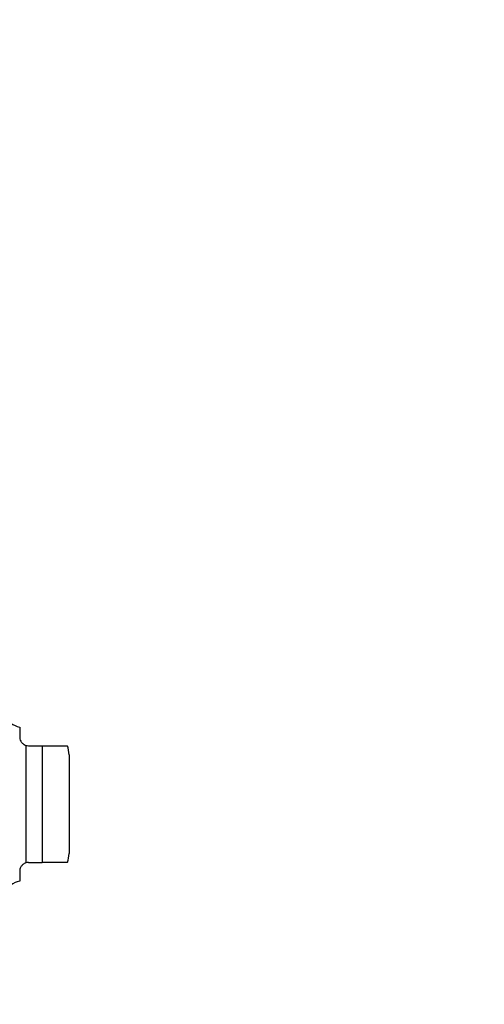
# Model space of a CAD drawing. Header units: inches. Extents: x 0.2 to 10.8, y 0.2 to 8.2.
# Tile 51 of 123: x 2.062 to 2.232, y 5.103 to 5.463. Entities that reach past the tile are written whole.
import ezdxf

# ---------------------------------------------------------------- set-up
doc = ezdxf.new("R2010")
doc.units = ezdxf.units.IN
doc.header["$MEASUREMENT"] = 0
doc.linetypes.add('HIDDEN', pattern=[0.07500000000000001, 0.05, -0.025])
doc.layers.add('DIMENSIONS', color=140, linetype='Continuous')
doc.styles.add('SLDTEXTSTYLE0', font='TXT', dxfattribs={"width": 0.7})
doc.dimstyles.new('SLDDIMSTYLE1', dxfattribs={"dimtxt": 0.0849609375, "dimasz": 0.13, "dimexe": 0, "dimexo": 0.0625, "dimgap": 0.021240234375, "dimtad": 0, "dimtih": 1, "dimtoh": 1, "dimlfac": 12, "dimrnd": 1e-09, "dimzin": 12, "dimdsep": 46, "dimtxsty": 'SLDTEXTSTYLE0', "dimsah": 1, "dimcen": 0.09, "dimadec": 0, "dimazin": 3, "dimtfac": 1, "dimtmove": 0, "dimatfit": 0, "dimfxl": 0, "dimfrac": 2, "dimtolj": 1, "dimtzin": 12, "dimarcsym": 0})
doc.dimstyles.new('SLDDIMSTYLE3', dxfattribs={"dimtxt": 0.0849609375, "dimasz": 0.13, "dimexe": 0, "dimexo": 0.0625, "dimgap": 0.021240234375, "dimtad": 0, "dimtih": 1, "dimtoh": 1, "dimlfac": 12, "dimrnd": 1e-09, "dimzin": 4, "dimdsep": 46, "dimtxsty": 'SLDTEXTSTYLE0', "dimsah": 1, "dimcen": 0.09, "dimadec": 0, "dimazin": 1, "dimtfac": 1, "dimtmove": 0, "dimatfit": 0, "dimfxl": 0, "dimfrac": 2, "dimtolj": 1, "dimtzin": 12, "dimarcsym": 0})

# ---------------------------------------------------------------- blocks, each defined once
blk = doc.blocks.new('_D_10')
at = {"layer": 'DIMENSIONS'}
for p, q in [((1.815014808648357, 5.103597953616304), (1.815014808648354, 5.917304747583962)), ((1.966848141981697, 5.383170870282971), (1.966848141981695, 5.917304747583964)), ((0.7802461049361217, 5.792304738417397), (0.7517160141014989, 5.792304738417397)), ((0.7517160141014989, 5.792304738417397), (0.7517160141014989, 5.657273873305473)), ((1.032715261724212, 5.792304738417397), (1.061245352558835, 5.792304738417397)), ((1.061245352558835, 5.792304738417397), (1.061245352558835, 5.657273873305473)), ((1.815014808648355, 5.792304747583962), (1.147848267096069, 5.792304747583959)), ((1.966848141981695, 5.792304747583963), (2.216848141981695, 5.792304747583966)), ((0.7517160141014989, 5.657273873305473), (0.7802461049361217, 5.657273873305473)), ((1.061245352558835, 5.657273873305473), (1.032715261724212, 5.657273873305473))]:
    blk.add_line(p, q, dxfattribs=at)
for points in [[(1.815014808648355, 5.792304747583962), (1.685014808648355, 5.812304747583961), (1.685014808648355, 5.772304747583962)], [(1.966848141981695, 5.792304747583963), (2.096848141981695, 5.772304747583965), (2.096848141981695, 5.812304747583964)]]:
    blk.add_solid(points, dxfattribs=at)
at = {"layer": 'DIMENSIONS', "char_height": 0.08333333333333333, "attachment_point": 1, "style": 'SLDTEXTSTYLE0'}
for s, insert in [('1.82', (0.7802461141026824, 5.918747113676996)), ('46.3', (0.7802461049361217, 5.764696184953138))]:
    blk.add_mtext(s, dxfattribs=dict(at, insert=insert))
blk = doc.blocks.new('_D_11')
at = {"layer": 'DIMENSIONS'}
for p, q in [((1.300181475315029, 5.689518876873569), (1.300181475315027, 6.256022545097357)), ((1.966848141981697, 5.383170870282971), (1.966848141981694, 6.25602254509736)), ((1.300181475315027, 6.131022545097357), (1.050181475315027, 6.131022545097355)), ((1.474994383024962, 6.131022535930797), (1.446464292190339, 6.131022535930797)), ((1.446464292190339, 6.131022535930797), (1.446464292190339, 5.995991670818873)), ((1.798142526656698, 6.131022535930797), (1.826672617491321, 6.131022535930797)), ((1.826672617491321, 6.131022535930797), (1.826672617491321, 5.995991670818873)), ((1.966848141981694, 6.131022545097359), (2.216848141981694, 6.13102254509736)), ((1.446464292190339, 5.995991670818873), (1.474994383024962, 5.995991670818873)), ((1.826672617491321, 5.995991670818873), (1.798142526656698, 5.995991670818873))]:
    blk.add_line(p, q, dxfattribs=at)
for points in [[(1.300181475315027, 6.131022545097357), (1.170181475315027, 6.151022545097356), (1.170181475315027, 6.111022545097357)], [(1.966848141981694, 6.131022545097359), (2.096848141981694, 6.11102254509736), (2.096848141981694, 6.151022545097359)]]:
    blk.add_solid(points, dxfattribs=at)
at = {"layer": 'DIMENSIONS', "char_height": 0.08333333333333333, "attachment_point": 1, "style": 'SLDTEXTSTYLE0'}
for s, insert in [('8.00', (1.510333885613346, 6.257464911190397)), ('203.2', (1.474994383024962, 6.103413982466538))]:
    blk.add_mtext(s, dxfattribs=dict(at, insert=insert))
blk = doc.blocks.new('_D_12')
at = {"layer": 'DIMENSIONS'}
for p, q in [((1.300181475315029, 5.689518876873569), (1.300181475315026, 6.583012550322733)), ((2.038609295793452, 5.345437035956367), (2.038609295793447, 6.583012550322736)), ((1.300181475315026, 6.458012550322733), (1.050181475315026, 6.458012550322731)), ((1.474994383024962, 6.458012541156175), (1.446464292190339, 6.458012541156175)), ((1.446464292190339, 6.458012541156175), (1.446464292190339, 6.322981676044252)), ((1.798142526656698, 6.458012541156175), (1.826672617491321, 6.458012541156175)), ((1.826672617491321, 6.458012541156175), (1.826672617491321, 6.322981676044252)), ((2.038609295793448, 6.458012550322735), (2.288609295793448, 6.458012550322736)), ((1.446464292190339, 6.322981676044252), (1.474994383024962, 6.322981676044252)), ((1.826672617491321, 6.322981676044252), (1.798142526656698, 6.322981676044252))]:
    blk.add_line(p, q, dxfattribs=at)
for points in [[(1.300181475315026, 6.458012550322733), (1.170181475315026, 6.478012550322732), (1.170181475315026, 6.438012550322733)], [(2.038609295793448, 6.458012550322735), (2.168609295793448, 6.438012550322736), (2.168609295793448, 6.478012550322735)]]:
    blk.add_solid(points, dxfattribs=at)
at = {"layer": 'DIMENSIONS', "char_height": 0.08333333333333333, "attachment_point": 1, "style": 'SLDTEXTSTYLE0'}
for s, insert in [('8.86', (1.510333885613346, 6.584454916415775)), ('225.1', (1.474994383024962, 6.430403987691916))]:
    blk.add_mtext(s, dxfattribs=dict(at, insert=insert))

msp = doc.modelspace()

# ---------------------------------------------------------------- linework, layer by layer
at = {"color": 7, "linetype": 'Continuous', "lineweight": 25}
for p, q in [((2.061575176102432, 5.204400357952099), (2.061575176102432, 5.20084940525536)), ((2.063865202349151, 5.19772175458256), (2.063865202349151, 5.154764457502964)), ((2.064856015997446, 5.197568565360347), (2.069777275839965, 5.197568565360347)), ((2.069777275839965, 5.197568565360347), (2.069777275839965, 5.154917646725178)), ((2.079619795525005, 5.194287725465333), (2.079619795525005, 5.15819848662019)), ((2.064856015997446, 5.154917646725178), (2.069777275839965, 5.154917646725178)), ((2.061575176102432, 5.151636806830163), (2.061575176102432, 5.148085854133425))]:
    msp.add_line(p, q, dxfattribs=at)
at = {"color": 7, "linetype": 'HIDDEN', "lineweight": 18}
for p, q in [((2.063865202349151, 5.154764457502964), (2.063865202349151, 5.19772175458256)), ((2.069777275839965, 5.154917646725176), (2.069777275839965, 5.197568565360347))]:
    msp.add_line(p, q, dxfattribs=at)
at = {"color": 7, "linetype": 'Continuous', "lineweight": 25}
for centre, radius, start, end in [((2.063865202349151, 5.213972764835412), 0.00984251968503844, 214.849904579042, 256.5458794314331), ((2.069777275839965, 5.194287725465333), 0.009842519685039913, 1.034061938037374e-11, 19.60811917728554), ((2.069777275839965, 5.15819848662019), 0.009842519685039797, 340.2500112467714, 0), ((2.063865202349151, 5.138513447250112), 0.00984251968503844, 103.4541205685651, 145.1500954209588)]:
    msp.add_arc(centre, radius, start, end, dxfattribs=at)
for points, knots in [([(2.061575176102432, 5.200849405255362), (2.061575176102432, 5.20060744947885), (2.061601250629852, 5.200350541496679), (2.061732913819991, 5.199806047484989), (2.06184014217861, 5.19951406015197), (2.06217657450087, 5.198926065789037), (2.062409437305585, 5.198625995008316), (2.063026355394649, 5.198095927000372), (2.063414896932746, 5.197864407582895), (2.063865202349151, 5.19772175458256)], [0, 0, 0, 0, 0.25, 0.25, 0.5, 0.5, 0.75, 0.75, 1, 1, 1, 1]), ([(2.069777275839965, 5.197568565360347), (2.070575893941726, 5.197568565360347), (2.072169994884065, 5.197568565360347), (2.074474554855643, 5.197568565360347), (2.076732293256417, 5.197568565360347), (2.078427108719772, 5.197568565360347), (2.079049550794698, 5.197568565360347), (2.078984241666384, 5.197568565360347), (2.078963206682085, 5.197568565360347)], [0, 0, 0, 0, 0.1069754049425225, 0.2135308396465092, 0.3566164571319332, 0.573530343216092, 0.8626412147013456, 1, 1, 1, 1]), ([(2.063865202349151, 5.154764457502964), (2.063415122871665, 5.154621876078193), (2.063030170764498, 5.154392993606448), (2.062410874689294, 5.153862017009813), (2.06217781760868, 5.153561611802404), (2.06184227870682, 5.152976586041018), (2.061734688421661, 5.152686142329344), (2.061601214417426, 5.152136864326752), (2.061575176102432, 5.151878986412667), (2.061575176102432, 5.151636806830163)], [0, 0, 0, 0, 0.25, 0.25, 0.5, 0.5, 0.75, 0.75, 1, 1, 1, 1]), ([(2.078963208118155, 5.154917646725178), (2.078981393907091, 5.154917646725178), (2.079025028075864, 5.154917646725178), (2.078452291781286, 5.154917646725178), (2.077134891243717, 5.154917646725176), (2.074968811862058, 5.154917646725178), (2.072535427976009, 5.154917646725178), (2.070636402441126, 5.154917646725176), (2.069777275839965, 5.154917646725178)], [0, 0, 0, 0, 0.1596258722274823, 0.3829991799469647, 0.6077260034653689, 0.7457164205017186, 0.8849611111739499, 1, 1, 1, 1])]:
    msp.add_open_spline(points, degree=3, knots=knots, dxfattribs=at)
for points in [[(2.063865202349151, 5.19772175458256), (2.064174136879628, 5.197623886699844), (2.064510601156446, 5.197568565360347), (2.064856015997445, 5.197568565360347)], [(2.064856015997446, 5.154917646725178), (2.06451039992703, 5.154917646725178), (2.064174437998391, 5.154862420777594), (2.063865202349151, 5.154764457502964)]]:
    msp.add_open_spline(points, degree=3, dxfattribs=at)

# ---------------------------------------------------------------- dimensions: what is measured, and where the dimension line sits
at = {"layer": 'DIMENSIONS'}
for base, p2, angle, dimstyle, picture, middle in [((2.038609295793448, 6.458012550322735), (2.038609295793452, 5.295437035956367), 1.378303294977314e-13, 'SLDDIMSTYLE1', '_D_12', (1.636568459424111, 6.458012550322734)), ((1.966848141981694, 6.131022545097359), (1.966848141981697, 5.333170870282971), 1.526666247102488e-13, 'SLDDIMSTYLE3', '_D_11', (1.636568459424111, 6.131022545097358))]:
    dim = msp.add_linear_dim(base=base, p1=(1.300181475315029, 5.639518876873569), p2=p2, angle=angle, dimstyle=dimstyle, dxfattribs=at)
    dim.commit()
    dim.dimension.update_dxf_attribs({"geometry": picture, "text_midpoint": middle, "dimtype": 160})
dim = msp.add_linear_dim(base=(1.815014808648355, 5.792304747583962), p1=(1.966848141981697, 5.333170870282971), p2=(1.815014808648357, 5.053597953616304), dimstyle='SLDDIMSTYLE1', dxfattribs=at)
dim.commit()
dim.dimension.update_dxf_attribs({"geometry": '_D_10', "text_midpoint": (0.9064806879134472, 5.792304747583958), "dimtype": 160})

doc.saveas('drawing.dxf')
